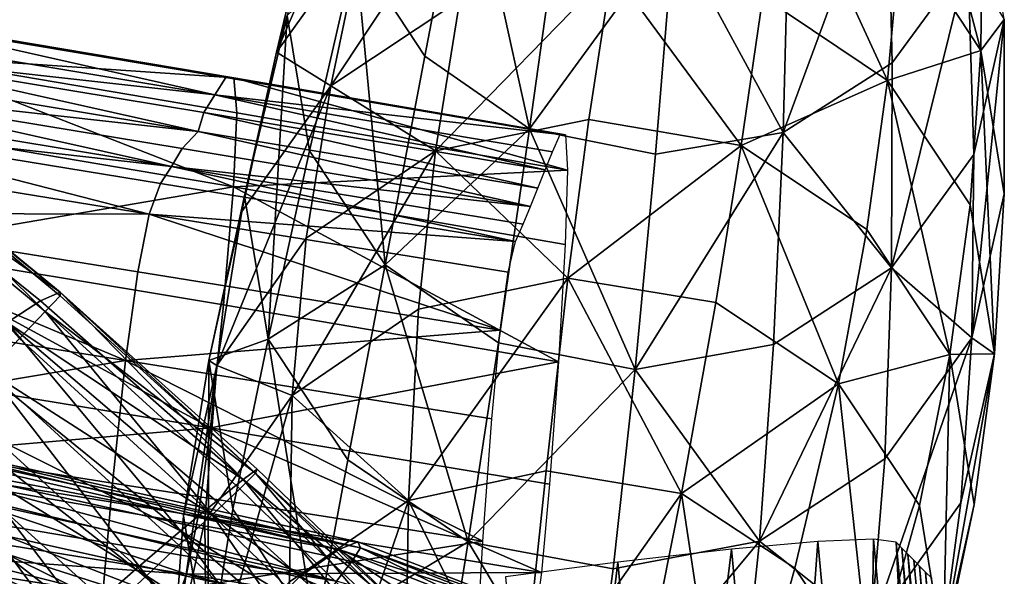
# Model space of a CAD drawing. Header units: millimetres. Extents: x -312 to 313, y -340 to 267.
# Tile 72 of 73: x 200 to 248, y 184 to 211. Entities that reach past the tile are written whole.
import ezdxf

# ---------------------------------------------------------------- set-up
doc = ezdxf.new("R2010")
doc.units = ezdxf.units.MM
doc.layers.add('Default', color=7, linetype='Continuous', true_color=0x000000)

msp = doc.modelspace()

# ---------------------------------------------------------------- linework, layer by layer
at = {"layer": 'Default', "color": 18, "true_color": 0x000000}
for points in [[(212.303, 209.542, 287.494), (216.564, 215.483, 288.277), (218.348, 223.534, 223.743)], [(212.303, 209.542, 287.494), (218.348, 223.534, 223.743), (214.317, 217.969, 222.977)], [(246.879, 209.631, 287.998), (243.258, 223.401, 224.119), (242.965, 215.56, 288.663)], [(246.879, 209.631, 287.998), (246.952, 217.79, 223.47), (243.258, 223.401, 224.119)], [(216.183, 214.538, 152.676), (221.612, 219.929, 83.398), (219.595, 209.352, 152.048)], [(224.731, 205.785, 151.665), (219.595, 209.352, 152.048), (221.612, 219.929, 83.398)], [(224.731, 205.785, 151.665), (221.612, 219.929, 83.398), (226.242, 216.68, 83.037)], [(222.705, 219.531, 288.858), (216.564, 215.483, 288.277), (214.977, 207.891, 344.608)], [(222.705, 219.531, 288.858), (214.977, 207.891, 344.608), (221.302, 212.119, 345.208)], [(237.053, 219.577, 289.067), (236.18, 212.278, 345.426), (242.305, 208.157, 345.007)], [(237.053, 219.577, 289.067), (242.305, 208.157, 345.007), (242.965, 215.56, 288.663)], [(237.173, 205.6, 151.861), (237.457, 216.409, 83.221), (242.279, 219.431, 83.737)], [(237.173, 205.6, 151.861), (242.279, 219.431, 83.737), (242.521, 209.011, 152.409)], [(246.246, 214.094, 153.15), (242.521, 209.011, 152.409), (242.279, 219.431, 83.737)], [(212.303, 209.542, 287.494), (214.317, 217.969, 222.977), (212.838, 211.344, 222.119)], [(246.879, 209.631, 287.998), (248.03, 211.145, 222.649), (246.952, 217.79, 223.47)], [(224.731, 205.785, 151.665), (226.242, 216.68, 83.037), (231.818, 215.499, 82.983)], [(237.173, 205.6, 151.861), (231.818, 215.499, 82.983), (237.457, 216.409, 83.221)], [(246.879, 209.631, 287.998), (242.965, 215.56, 288.663), (242.305, 208.157, 345.007)], [(212.303, 209.542, 287.494), (214.977, 207.891, 344.608), (216.564, 215.483, 288.277)], [(224.731, 205.785, 151.665), (231.818, 215.499, 82.983), (230.917, 204.53, 151.608)], [(237.173, 205.6, 151.861), (230.917, 204.53, 151.608), (231.818, 215.499, 82.983)], [(216.183, 214.538, 152.676), (213.934, 204.704, 221.298), (212.838, 211.344, 222.119)], [(216.183, 214.538, 152.676), (217.634, 199.099, 220.65), (213.934, 204.704, 221.298)], [(216.183, 214.538, 152.676), (219.595, 209.352, 152.048), (217.634, 199.099, 220.65)], [(246.246, 214.094, 153.15), (242.495, 198.95, 221.025), (242.521, 209.011, 152.409)], [(246.246, 214.094, 153.15), (246.531, 204.514, 221.791), (242.495, 198.95, 221.025)], [(246.246, 214.094, 153.15), (248.03, 211.145, 222.649), (246.531, 204.514, 221.791)], [(220.108, 204.703, 397.382), (228.775, 213.59, 345.487), (221.302, 212.119, 345.208)], [(220.108, 204.703, 397.382), (227.638, 206.234, 397.665), (228.775, 213.59, 345.487)], [(235.108, 204.959, 397.604), (228.775, 213.59, 345.487), (227.638, 206.234, 397.665)], [(235.108, 204.959, 397.604), (236.18, 212.278, 345.426), (228.775, 213.59, 345.487)], [(235.108, 204.959, 397.604), (242.305, 208.157, 345.007), (236.18, 212.278, 345.426)], [(220.108, 204.703, 397.382), (221.302, 212.119, 345.208), (214.977, 207.891, 344.608)], [(211.896, 195.451, 285.772), (210.737, 202.494, 286.613), (212.838, 211.344, 222.119)], [(212.303, 209.542, 287.494), (212.838, 211.344, 222.119), (210.737, 202.494, 286.613)], [(211.896, 195.451, 285.772), (212.838, 211.344, 222.119), (213.934, 204.704, 221.298)], [(192.911, 211.128, 370.887), (192.259, 210.28, 376.965), (209.28, 207.449, 378.794)], [(210.22, 208.286, 367.112), (193.405, 211.118, 365.474), (192.911, 211.128, 370.887)], [(210.22, 208.286, 367.112), (192.911, 211.128, 370.887), (209.815, 208.299, 372.586)], [(192.911, 211.128, 370.887), (209.28, 207.449, 378.794), (209.815, 208.299, 372.586)], [(193.578, 209.413, 361.069), (193.405, 211.118, 365.474), (210.22, 208.286, 367.112)], [(246.436, 195.522, 286.277), (248.03, 211.145, 222.649), (248.023, 202.58, 287.158)], [(246.436, 195.522, 286.277), (246.531, 204.514, 221.791), (248.03, 211.145, 222.649)], [(246.879, 209.631, 287.998), (248.023, 202.58, 287.158), (248.03, 211.145, 222.649)], [(209.28, 207.449, 378.794), (192.259, 210.28, 376.965), (191.61, 209.414, 383.361)], [(191.61, 209.414, 383.361), (190.962, 208.54, 389.916), (208.47, 205.647, 392.32)], [(209.28, 207.449, 378.794), (191.61, 209.414, 383.361), (208.746, 206.574, 385.432)], [(191.61, 209.414, 383.361), (208.47, 205.647, 392.32), (208.746, 206.574, 385.432)], [(210.202, 202.924, 359.427), (193.387, 205.772, 357.838), (193.578, 209.413, 361.069)], [(210.202, 202.924, 359.427), (193.578, 209.413, 361.069), (210.361, 206.569, 362.673)], [(193.578, 209.413, 361.069), (210.22, 208.286, 367.112), (210.361, 206.569, 362.673)], [(212.303, 209.542, 287.494), (208.982, 194.4, 342.884), (210.603, 201.715, 343.798)], [(212.303, 209.542, 287.494), (210.737, 202.494, 286.613), (208.982, 194.4, 342.884)], [(212.303, 209.542, 287.494), (210.603, 201.715, 343.798), (214.977, 207.891, 344.608)], [(224.731, 205.785, 151.665), (217.634, 199.099, 220.65), (219.595, 209.352, 152.048)], [(246.879, 209.631, 287.998), (242.305, 208.157, 345.007), (246.356, 202.04, 344.318)], [(246.879, 209.631, 287.998), (246.356, 202.04, 344.318), (247.541, 194.739, 343.445)], [(246.879, 209.631, 287.998), (247.541, 194.739, 343.445), (248.023, 202.58, 287.158)], [(237.173, 205.6, 151.861), (242.521, 209.011, 152.409), (242.495, 198.95, 221.025)], [(208.47, 205.647, 392.32), (190.962, 208.54, 389.916), (190.316, 207.67, 396.472)], [(209.28, 207.449, 378.794), (226.224, 205.5, 374.252), (209.815, 208.299, 372.586)], [(226.224, 205.5, 374.252), (210.22, 208.286, 367.112), (209.815, 208.299, 372.586)], [(209.377, 194.161, 395.952), (213.758, 200.408, 396.775), (214.977, 207.891, 344.608)], [(209.377, 194.161, 395.952), (214.977, 207.891, 344.608), (210.603, 201.715, 343.798)], [(210.22, 208.286, 367.112), (226.498, 205.482, 368.73), (226.592, 203.751, 364.259)], [(210.22, 208.286, 367.112), (226.592, 203.751, 364.259), (210.361, 206.569, 362.673)], [(226.224, 205.5, 374.252), (226.498, 205.482, 368.73), (210.22, 208.286, 367.112)], [(220.108, 204.703, 397.382), (214.977, 207.891, 344.608), (213.758, 200.408, 396.775)], [(235.108, 204.959, 397.604), (241.279, 200.842, 397.178), (242.305, 208.157, 345.007)], [(245.358, 194.698, 396.477), (242.305, 208.157, 345.007), (241.279, 200.842, 397.178)], [(245.358, 194.698, 396.477), (246.356, 202.04, 344.318), (242.305, 208.157, 345.007)], [(190.316, 207.67, 396.472), (189.668, 206.81, 402.866), (207.149, 203.936, 405.776)], [(208.47, 205.647, 392.32), (190.316, 207.67, 396.472), (207.682, 204.806, 399.138)], [(190.316, 207.67, 396.472), (207.149, 203.936, 405.776), (207.682, 204.806, 399.138)], [(225.497, 203.766, 387.438), (209.28, 207.449, 378.794), (208.746, 206.574, 385.432)], [(225.497, 203.766, 387.438), (225.86, 204.649, 380.571), (209.28, 207.449, 378.794)], [(209.28, 207.449, 378.794), (225.86, 204.649, 380.571), (226.224, 205.5, 374.252)], [(207.149, 203.936, 405.776), (189.668, 206.81, 402.866), (189.016, 205.968, 408.936)], [(208.746, 206.574, 385.432), (208.47, 205.647, 392.32), (225.134, 202.87, 394.58)], [(208.746, 206.574, 385.432), (225.134, 202.87, 394.58), (225.497, 203.766, 387.438)], [(226.592, 203.751, 364.259), (210.202, 202.924, 359.427), (210.361, 206.569, 362.673)], [(189.016, 205.968, 408.936), (188.349, 204.469, 414.074), (206.066, 201.586, 417.176)], [(207.149, 203.936, 405.776), (189.016, 205.968, 408.936), (206.614, 203.088, 411.977)], [(189.016, 205.968, 408.936), (206.066, 201.586, 417.176), (206.614, 203.088, 411.977)], [(201.685, 197.767, 700.362), (190.748, 205.365, 695.872), (191.773, 205.899, 703.242)], [(201.685, 197.767, 700.362), (191.773, 205.899, 703.242), (191.803, 205.742, 707.936)], [(220.108, 204.703, 397.382), (226.615, 198.455, 449.674), (227.638, 206.234, 397.665)], [(235.108, 204.959, 397.604), (227.638, 206.234, 397.665), (226.615, 198.455, 449.674)], [(200.961, 196.812, 707.667), (191.803, 205.742, 707.936), (191.118, 204.955, 711.085)], [(200.961, 196.812, 707.667), (201.695, 197.585, 704.654), (191.803, 205.742, 707.936)], [(201.685, 197.767, 700.362), (191.803, 205.742, 707.936), (201.695, 197.585, 704.654)], [(192.787, 199.956, 355.944), (193.387, 205.772, 357.838), (210.202, 202.924, 359.427)], [(224.772, 201.973, 401.721), (208.47, 205.647, 392.32), (207.682, 204.806, 399.138)], [(224.772, 201.973, 401.721), (225.134, 202.87, 394.58), (208.47, 205.647, 392.32)], [(224.731, 205.785, 151.665), (223.204, 195.271, 220.255), (217.634, 199.099, 220.65)], [(224.731, 205.785, 151.665), (229.911, 193.964, 220.197), (223.204, 195.271, 220.255)], [(224.731, 205.785, 151.665), (230.917, 204.53, 151.608), (229.911, 193.964, 220.197)], [(237.173, 205.6, 151.861), (236.695, 195.188, 220.459), (229.911, 193.964, 220.197)], [(237.173, 205.6, 151.861), (229.911, 193.964, 220.197), (230.917, 204.53, 151.608)], [(237.173, 205.6, 151.861), (242.495, 198.95, 221.025), (236.695, 195.188, 220.459)], [(190.748, 205.365, 695.872), (200.722, 197.33, 693.76), (199.086, 196.273, 685.861)], [(201.685, 197.767, 700.362), (200.722, 197.33, 693.76), (190.748, 205.365, 695.872)], [(200.961, 196.812, 707.667), (191.118, 204.955, 711.085), (199.696, 195.48, 710.433)], [(235.108, 204.959, 397.604), (226.615, 198.455, 449.674), (233.879, 197.25, 449.615)], [(235.108, 204.959, 397.604), (233.879, 197.25, 449.615), (239.886, 193.263, 449.204)], [(235.108, 204.959, 397.604), (239.886, 193.263, 449.204), (241.279, 200.842, 397.178)], [(206.066, 201.586, 417.176), (188.349, 204.469, 414.074), (187.649, 201.639, 417.674)], [(207.149, 203.936, 405.776), (224.772, 201.973, 401.721), (207.682, 204.806, 399.138)], [(211.896, 195.451, 285.772), (213.934, 204.704, 221.298), (217.634, 199.099, 220.65)], [(220.108, 204.703, 397.382), (213.758, 200.408, 396.775), (213.079, 192.685, 448.814)], [(220.108, 204.703, 397.382), (213.079, 192.685, 448.814), (219.284, 196.92, 449.401)], [(220.108, 204.703, 397.382), (219.284, 196.92, 449.401), (226.615, 198.455, 449.674)], [(246.436, 195.522, 286.277), (242.495, 198.95, 221.025), (246.531, 204.514, 221.791)], [(224.046, 200.24, 414.908), (207.149, 203.936, 405.776), (206.614, 203.088, 411.977)], [(224.046, 200.24, 414.908), (224.41, 201.091, 408.588), (207.149, 203.936, 405.776)], [(207.149, 203.936, 405.776), (224.41, 201.091, 408.588), (224.772, 201.973, 401.721)], [(226.592, 203.751, 364.259), (226.483, 200.104, 360.994), (210.202, 202.924, 359.427)], [(206.066, 201.586, 417.176), (224.046, 200.24, 414.908), (206.614, 203.088, 411.977)], [(192.787, 199.956, 355.944), (210.202, 202.924, 359.427), (209.71, 197.13, 357.529)], [(211.896, 195.451, 285.772), (208.982, 194.4, 342.884), (210.737, 202.494, 286.613)], [(210.202, 202.924, 359.427), (226.15, 194.337, 359.09), (209.71, 197.13, 357.529)], [(210.202, 202.924, 359.427), (226.483, 200.104, 360.994), (226.15, 194.337, 359.09)], [(246.436, 195.522, 286.277), (248.023, 202.58, 287.158), (247.541, 194.739, 343.445)], [(245.358, 194.698, 396.477), (247.541, 194.739, 343.445), (246.356, 202.04, 344.318)], [(187.649, 201.639, 417.674), (186.91, 197.292, 419.491), (204.891, 194.407, 422.622)], [(206.066, 201.586, 417.176), (187.649, 201.639, 417.674), (205.494, 198.751, 420.801)], [(187.649, 201.639, 417.674), (204.891, 194.407, 422.622), (205.494, 198.751, 420.801)], [(223.285, 195.89, 423.802), (206.066, 201.586, 417.176), (205.494, 198.751, 420.801)], [(223.285, 195.89, 423.802), (223.673, 198.734, 420.154), (206.066, 201.586, 417.176)], [(206.066, 201.586, 417.176), (223.673, 198.734, 420.154), (224.046, 200.24, 414.908)], [(209.377, 194.161, 395.952), (210.603, 201.715, 343.798), (208.982, 194.4, 342.884)], [(245.358, 194.698, 396.477), (241.279, 200.842, 397.178), (239.886, 193.263, 449.204)], [(209.377, 194.161, 395.952), (213.079, 192.685, 448.814), (213.758, 200.408, 396.775)], [(209.068, 191.102, 357.321), (192.004, 193.904, 355.734), (192.787, 199.956, 355.944)], [(209.068, 191.102, 357.321), (192.787, 199.956, 355.944), (209.71, 197.13, 357.529)], [(204.891, 194.407, 422.622), (223.285, 195.89, 423.802), (205.494, 198.751, 420.801)], [(211.896, 195.451, 285.772), (217.634, 199.099, 220.65), (215.816, 189.526, 285.107)], [(221.718, 185.506, 284.703), (215.816, 189.526, 285.107), (217.634, 199.099, 220.65)], [(221.718, 185.506, 284.703), (217.634, 199.099, 220.65), (223.204, 195.271, 220.255)], [(236.015, 185.53, 284.912), (236.695, 195.188, 220.459), (242.495, 198.95, 221.025)], [(236.015, 185.53, 284.912), (242.495, 198.95, 221.025), (242.159, 189.575, 285.493)], [(246.436, 195.522, 286.277), (242.159, 189.575, 285.493), (242.495, 198.95, 221.025)], [(218.791, 187.537, 506.313), (225.538, 188.99, 506.567), (226.615, 198.455, 449.674)], [(218.791, 187.537, 506.313), (226.615, 198.455, 449.674), (219.284, 196.92, 449.401)], [(232.191, 187.884, 506.511), (226.615, 198.455, 449.674), (225.538, 188.99, 506.567)], [(232.191, 187.884, 506.511), (233.879, 197.25, 449.615), (226.615, 198.455, 449.674)], [(201.685, 197.767, 700.362), (210.664, 188.559, 691.58), (200.722, 197.33, 693.76)], [(201.685, 197.767, 700.362), (211.351, 189.063, 697.607), (210.664, 188.559, 691.58)], [(201.685, 197.767, 700.362), (201.695, 197.585, 704.654), (211.273, 188.876, 701.557)], [(201.685, 197.767, 700.362), (211.273, 188.876, 701.557), (211.351, 189.063, 697.607)], [(204.891, 194.407, 422.622), (186.91, 197.292, 419.491), (186.129, 191.245, 419.279)], [(199.086, 196.273, 685.861), (200.722, 197.33, 693.76), (210.664, 188.559, 691.58)], [(200.961, 196.812, 707.667), (211.273, 188.876, 701.557), (201.695, 197.585, 704.654)], [(232.191, 187.884, 506.511), (239.886, 193.263, 449.204), (233.879, 197.25, 449.615)], [(200.961, 196.812, 707.667), (199.696, 195.48, 710.433), (209.152, 186.836, 707.144)], [(200.961, 196.812, 707.667), (209.152, 186.836, 707.144), (210.514, 188.1, 704.409)], [(200.961, 196.812, 707.667), (210.514, 188.1, 704.409), (211.273, 188.876, 701.557)], [(226.15, 194.337, 359.09), (209.068, 191.102, 357.321), (209.71, 197.13, 357.529)], [(218.791, 187.537, 506.313), (219.284, 196.92, 449.401), (213.079, 192.685, 448.814)], [(199.086, 196.273, 685.861), (207.588, 186.037, 677.086), (197.063, 194.597, 677.676)], [(199.086, 196.273, 685.861), (210.664, 188.559, 691.58), (209.361, 187.504, 684.424)], [(199.086, 196.273, 685.861), (209.361, 187.504, 684.424), (207.588, 186.037, 677.086)], [(204.891, 194.407, 422.622), (222.876, 191.544, 425.633), (223.285, 195.89, 423.802)], [(198.163, 193.874, 712.481), (209.152, 186.836, 707.144), (199.696, 195.48, 710.433)], [(211.896, 195.451, 285.772), (210.171, 187.106, 342.011), (208.982, 194.4, 342.884)], [(211.896, 195.451, 285.772), (214.223, 180.992, 341.321), (210.171, 187.106, 342.011)], [(211.896, 195.451, 285.772), (215.816, 189.526, 285.107), (214.223, 180.992, 341.321)], [(221.718, 185.506, 284.703), (223.204, 195.271, 220.255), (229.911, 193.964, 220.197)], [(246.436, 195.522, 286.277), (241.476, 181.219, 341.719), (242.159, 189.575, 285.493)], [(246.436, 195.522, 286.277), (245.901, 187.412, 342.533), (241.476, 181.219, 341.719)], [(246.436, 195.522, 286.277), (247.541, 194.739, 343.445), (245.901, 187.412, 342.533)], [(236.015, 185.53, 284.912), (229.911, 193.964, 220.197), (236.695, 195.188, 220.459)], [(204.891, 194.407, 422.622), (186.129, 191.245, 419.279), (204.251, 188.379, 422.412)], [(194.784, 192.457, 670.3), (197.063, 194.597, 677.676), (207.588, 186.037, 677.086)], [(222.442, 185.536, 425.427), (204.891, 194.407, 422.622), (204.251, 188.379, 422.412)], [(222.442, 185.536, 425.427), (222.876, 191.544, 425.633), (204.891, 194.407, 422.622)], [(208.934, 179.429, 394.137), (207.746, 186.778, 395.024), (208.982, 194.4, 342.884)], [(209.377, 194.161, 395.952), (208.982, 194.4, 342.884), (207.746, 186.778, 395.024)], [(208.934, 179.429, 394.137), (208.982, 194.4, 342.884), (210.171, 187.106, 342.011)], [(226.15, 194.337, 359.09), (225.715, 188.337, 358.888), (209.068, 191.102, 357.321)], [(245.358, 194.698, 396.477), (239.886, 193.263, 449.204), (243.861, 187.286, 448.529)], [(245.358, 194.698, 396.477), (243.861, 187.286, 448.529), (245.028, 180.109, 447.674)], [(244.903, 179.943, 394.664), (247.541, 194.739, 343.445), (246.552, 187.342, 395.591)], [(244.903, 179.943, 394.664), (245.901, 187.412, 342.533), (247.541, 194.739, 343.445)], [(245.358, 194.698, 396.477), (245.028, 180.109, 447.674), (246.552, 187.342, 395.591)], [(245.358, 194.698, 396.477), (246.552, 187.342, 395.591), (247.541, 194.739, 343.445)], [(191.265, 189.555, 357.548), (192.004, 193.904, 355.734), (209.068, 191.102, 357.321)], [(198.163, 193.874, 712.481), (196.628, 192.275, 713.34), (205.92, 183.84, 710.13)], [(198.163, 193.874, 712.481), (205.92, 183.84, 710.13), (207.513, 185.333, 709.229)], [(198.163, 193.874, 712.481), (207.513, 185.333, 709.229), (209.152, 186.836, 707.144)], [(209.377, 194.161, 395.952), (207.196, 179.341, 447.125), (208.787, 186.557, 448.02)], [(209.377, 194.161, 395.952), (207.746, 186.778, 395.024), (207.196, 179.341, 447.125)], [(209.377, 194.161, 395.952), (208.787, 186.557, 448.02), (213.079, 192.685, 448.814)], [(221.718, 185.506, 284.703), (229.911, 193.964, 220.197), (228.826, 184.174, 284.643)], [(236.015, 185.53, 284.912), (228.826, 184.174, 284.643), (229.911, 193.964, 220.197)], [(232.191, 187.884, 506.511), (237.753, 184.207, 506.13), (239.886, 193.263, 449.204)], [(241.472, 178.68, 505.503), (239.886, 193.263, 449.204), (237.753, 184.207, 506.13)], [(241.472, 178.68, 505.503), (243.861, 187.286, 448.529), (239.886, 193.263, 449.204)], [(194.784, 192.457, 670.3), (202.84, 181.903, 665.246), (192.385, 190.008, 664.819)], [(194.784, 192.457, 670.3), (205.397, 184.168, 670.412), (202.84, 181.903, 665.246)], [(194.784, 192.457, 670.3), (207.588, 186.037, 677.086), (205.397, 184.168, 670.412)], [(208.865, 177.785, 505.027), (213.079, 192.685, 448.814), (208.787, 186.557, 448.02)], [(208.865, 177.785, 505.027), (212.945, 183.534, 505.767), (213.079, 192.685, 448.814)], [(218.791, 187.537, 506.313), (213.079, 192.685, 448.814), (212.945, 183.534, 505.767)], [(194.997, 190.571, 713.625), (205.92, 183.84, 710.13), (196.628, 192.275, 713.34)], [(186.129, 191.245, 419.279), (185.53, 185.434, 417.384), (203.759, 182.584, 420.513)], [(186.129, 191.245, 419.279), (203.759, 182.584, 420.513), (204.251, 188.379, 422.412)], [(188.734, 189.797, 422.108), (215.368, 185.126, 424.257), (189.986, 190.924, 419.916)], [(190.669, 191.188, 417.854), (189.986, 190.924, 419.916), (215.368, 185.126, 424.257)], [(190.669, 191.188, 417.854), (215.368, 185.126, 424.257), (216.293, 185.502, 422.152)], [(190.669, 191.188, 417.854), (216.426, 185.208, 420.317), (190.893, 190.837, 416.107)], [(190.669, 191.188, 417.854), (216.293, 185.502, 422.152), (216.426, 185.208, 420.317)], [(191.265, 189.555, 357.548), (209.068, 191.102, 357.321), (208.464, 186.757, 359.142)], [(209.068, 191.102, 357.321), (225.307, 183.993, 360.72), (208.464, 186.757, 359.142)], [(209.068, 191.102, 357.321), (225.715, 188.337, 358.888), (225.307, 183.993, 360.72)], [(190.766, 190.12, 414.861), (190.893, 190.837, 416.107), (216.426, 185.208, 420.317)], [(194.997, 190.571, 713.625), (193.179, 188.645, 713.949), (202.378, 180.537, 710.708)], [(194.997, 190.571, 713.625), (202.378, 180.537, 710.708), (204.25, 182.269, 710.43)], [(194.997, 190.571, 713.625), (204.25, 182.269, 710.43), (205.92, 183.84, 710.13)], [(190.3, 187.717, 661.407), (192.385, 190.008, 664.819), (202.84, 181.903, 665.246)], [(190.766, 190.12, 414.861), (215.25, 183.579, 418.041), (190.433, 189.089, 414.002)], [(190.766, 190.12, 414.861), (216.426, 185.208, 420.317), (216.008, 184.544, 418.985)], [(190.766, 190.12, 414.861), (216.008, 184.544, 418.985), (215.25, 183.579, 418.041)], [(188.734, 189.797, 422.108), (187.173, 187.089, 424.827), (210.887, 181.188, 428.71)], [(188.734, 189.797, 422.108), (210.887, 181.188, 428.71), (213.413, 183.776, 426.401)], [(188.734, 189.797, 422.108), (213.413, 183.776, 426.401), (215.368, 185.126, 424.257)], [(207.891, 183.919, 362.768), (190.564, 186.723, 361.148), (191.265, 189.555, 357.548)], [(207.891, 183.919, 362.768), (191.265, 189.555, 357.548), (208.464, 186.757, 359.142)], [(221.718, 185.506, 284.703), (214.223, 180.992, 341.321), (215.816, 189.526, 285.107)], [(236.015, 185.53, 284.912), (242.159, 189.575, 285.493), (241.476, 181.219, 341.719)], [(190.041, 187.795, 413.416), (190.433, 189.089, 414.002), (215.25, 183.579, 418.041)], [(219.454, 181.293, 695.363), (210.664, 188.559, 691.58), (211.351, 189.063, 697.607)], [(219.454, 181.293, 695.363), (211.351, 189.063, 697.607), (211.273, 188.876, 701.557)], [(218.791, 187.537, 506.313), (224.24, 176.575, 573.393), (225.538, 188.99, 506.567)], [(232.191, 187.884, 506.511), (225.538, 188.99, 506.567), (224.24, 176.575, 573.393)], [(191.579, 186.934, 714.144), (202.378, 180.537, 710.708), (193.179, 188.645, 713.949)], [(218.018, 179.649, 683.101), (209.361, 187.504, 684.424), (210.664, 188.559, 691.58)], [(218.512, 180.341, 701.786), (211.273, 188.876, 701.557), (210.514, 188.1, 704.409)], [(218.018, 179.649, 683.101), (210.664, 188.559, 691.58), (219.016, 180.722, 689.726)], [(219.454, 181.293, 695.363), (219.016, 180.722, 689.726), (210.664, 188.559, 691.58)], [(218.512, 180.341, 701.786), (219.294, 181.108, 699.068), (211.273, 188.876, 701.557)], [(219.454, 181.293, 695.363), (211.273, 188.876, 701.557), (219.294, 181.108, 699.068)], [(203.759, 182.584, 420.513), (222.442, 185.536, 425.427), (204.251, 188.379, 422.412)], [(218.512, 180.341, 701.786), (210.514, 188.1, 704.409), (209.152, 186.836, 707.144)], [(190.041, 187.795, 413.416), (213.472, 180.28, 416.98), (189.62, 185.565, 413.1)], [(190.041, 187.795, 413.416), (215.25, 183.579, 418.041), (214.368, 182.379, 417.373)], [(190.041, 187.795, 413.416), (214.368, 182.379, 417.373), (213.472, 180.28, 416.98)], [(190.3, 187.717, 661.407), (202.84, 181.903, 665.246), (200.53, 179.743, 661.939)], [(190.3, 187.717, 661.407), (200.53, 179.743, 661.939), (199.075, 178.189, 660.847)], [(218.791, 187.537, 506.313), (212.945, 183.534, 505.767), (213.364, 171.769, 572.671)], [(218.791, 187.537, 506.313), (213.364, 171.769, 572.671), (218.585, 175.32, 573.164)], [(218.791, 187.537, 506.313), (218.585, 175.32, 573.164), (224.24, 176.575, 573.393)], [(232.191, 187.884, 506.511), (224.24, 176.575, 573.393), (229.743, 175.601, 573.342)], [(232.191, 187.884, 506.511), (229.743, 175.601, 573.342), (234.506, 172.464, 572.998)], [(232.191, 187.884, 506.511), (234.506, 172.464, 572.998), (237.753, 184.207, 506.13)], [(185.557, 182.083, 428.467), (210.887, 181.188, 428.71), (187.173, 187.089, 424.827)], [(218.018, 179.649, 683.101), (207.588, 186.037, 677.086), (209.361, 187.504, 684.424)], [(208.934, 179.429, 394.137), (210.171, 187.106, 342.011), (214.223, 180.992, 341.321)], [(241.472, 178.68, 505.503), (245.028, 180.109, 447.674), (243.861, 187.286, 448.529)], [(244.903, 179.943, 394.664), (241.476, 181.219, 341.719), (245.901, 187.412, 342.533)], [(244.903, 179.943, 394.664), (246.552, 187.342, 395.591), (245.028, 180.109, 447.674)], [(189.895, 185.22, 366.294), (190.564, 186.723, 361.148), (207.891, 183.919, 362.768)], [(191.579, 186.934, 714.144), (190.603, 185.87, 714.04), (199.71, 177.987, 710.804)], [(191.579, 186.934, 714.144), (200.724, 178.992, 710.867), (202.378, 180.537, 710.708)], [(191.579, 186.934, 714.144), (199.71, 177.987, 710.804), (200.724, 178.992, 710.867)], [(208.934, 179.429, 394.137), (207.196, 179.341, 447.125), (207.746, 186.778, 395.024)], [(208.865, 177.785, 505.027), (208.787, 186.557, 448.02), (207.196, 179.341, 447.125)], [(215.365, 177.739, 706.543), (209.152, 186.836, 707.144), (207.513, 185.333, 709.229)], [(225.307, 183.993, 360.72), (207.891, 183.919, 362.768), (208.464, 186.757, 359.142)], [(215.365, 177.739, 706.543), (217.081, 179.165, 704.461), (209.152, 186.836, 707.144)], [(218.512, 180.341, 701.786), (209.152, 186.836, 707.144), (217.081, 179.165, 704.461)], [(189.937, 185.13, 713.787), (199.71, 177.987, 710.804), (190.603, 185.87, 714.04)], [(214.417, 176.675, 670.331), (205.397, 184.168, 670.412), (207.588, 186.037, 677.086)], [(218.018, 179.649, 683.101), (216.499, 178.328, 676.429), (207.588, 186.037, 677.086)], [(214.417, 176.675, 670.331), (207.588, 186.037, 677.086), (216.499, 178.328, 676.429)], [(241.611, 185.636, 418.309), (238.87, 185.519, 422.332), (241.25, 159.994, 423.629)], [(241.611, 185.636, 418.309), (241.25, 159.994, 423.629), (243.991, 160.111, 419.606)], [(242.718, 185.48, 412.802), (241.611, 185.636, 418.309), (243.991, 160.111, 419.606)], [(203.759, 182.584, 420.513), (185.53, 185.434, 417.384), (185.339, 181.795, 414.148)], [(189.199, 181.719, 413.048), (189.62, 185.565, 413.1), (213.472, 180.28, 416.98)], [(206.808, 181.565, 374.179), (189.244, 184.374, 372.371), (189.895, 185.22, 366.294)], [(206.808, 181.565, 374.179), (189.895, 185.22, 366.294), (207.343, 182.414, 367.972)], [(189.895, 185.22, 366.294), (207.891, 183.919, 362.768), (207.343, 182.414, 367.972)], [(189.937, 185.13, 713.787), (199.016, 177.252, 710.631), (199.71, 177.987, 710.804)], [(203.759, 182.584, 420.513), (222.108, 179.761, 423.526), (222.442, 185.536, 425.427)], [(215.365, 177.739, 706.543), (207.513, 185.333, 709.229), (205.92, 183.84, 710.13)], [(223.521, 179.621, 428.144), (215.368, 185.126, 424.257), (213.413, 183.776, 426.401)], [(221.718, 185.506, 284.703), (220.33, 176.864, 340.902), (214.223, 180.992, 341.321)], [(226.671, 181.493, 423.985), (216.293, 185.502, 422.152), (215.368, 185.126, 424.257)], [(226.671, 181.493, 423.985), (215.368, 185.126, 424.257), (225.672, 181.088, 426.08)], [(223.521, 179.621, 428.144), (225.672, 181.088, 426.08), (215.368, 185.126, 424.257)], [(226.393, 180.387, 420.787), (216.008, 184.544, 418.985), (216.426, 185.208, 420.317)], [(226.671, 181.493, 423.985), (216.426, 185.208, 420.317), (216.293, 185.502, 422.152)], [(226.671, 181.493, 423.985), (226.813, 181.153, 422.129), (216.426, 185.208, 420.317)], [(226.393, 180.387, 420.787), (216.426, 185.208, 420.317), (226.813, 181.153, 422.129)], [(221.718, 185.506, 284.703), (227.684, 175.53, 340.839), (220.33, 176.864, 340.902)], [(221.718, 185.506, 284.703), (228.826, 184.174, 284.643), (227.684, 175.53, 340.839)], [(236.015, 185.53, 284.912), (235.12, 176.983, 341.117), (227.684, 175.53, 340.839)], [(236.015, 185.53, 284.912), (227.684, 175.53, 340.839), (228.826, 184.174, 284.643)], [(234.637, 185.136, 424.729), (229.057, 184.499, 425.358), (231.437, 158.974, 426.656)], [(234.637, 185.136, 424.729), (231.437, 158.974, 426.656), (237.018, 159.611, 426.026)], [(238.87, 185.519, 422.332), (234.637, 185.136, 424.729), (237.018, 159.611, 426.026)], [(236.015, 185.53, 284.912), (241.476, 181.219, 341.719), (235.12, 176.983, 341.117)], [(238.87, 185.519, 422.332), (237.018, 159.611, 426.026), (241.25, 159.994, 423.629)], [(242.718, 185.48, 412.802), (243.991, 160.111, 419.606), (245.098, 159.955, 414.1)], [(243.008, 185.186, 406.564), (242.718, 185.48, 412.802), (245.098, 159.955, 414.1)], [(243.008, 185.186, 406.564), (245.098, 159.955, 414.1), (245.388, 159.661, 407.861)], [(243.297, 184.893, 400.345), (243.008, 185.186, 406.564), (245.388, 159.661, 407.861)], [(243.297, 184.893, 400.345), (245.388, 159.661, 407.861), (245.677, 159.368, 401.644)], [(245.941, 159.335, 395.423), (243.297, 184.893, 400.345), (245.677, 159.368, 401.644)], [(245.941, 159.335, 395.423), (243.585, 184.601, 394.138), (243.297, 184.893, 400.345)], [(188.595, 183.515, 378.763), (189.244, 184.374, 372.371), (206.808, 181.565, 374.179)], [(214.417, 176.675, 670.331), (202.84, 181.903, 665.246), (205.397, 184.168, 670.412)], [(226.393, 180.387, 420.787), (215.25, 183.579, 418.041), (216.008, 184.544, 418.985)], [(229.057, 184.499, 425.358), (223.554, 183.781, 424.278), (225.934, 158.255, 425.576)], [(229.057, 184.499, 425.358), (225.934, 158.255, 425.576), (231.437, 158.974, 426.656)], [(241.472, 178.68, 505.503), (237.753, 184.207, 506.13), (234.506, 172.464, 572.998)], [(243.873, 184.309, 387.932), (243.585, 184.601, 394.138), (245.941, 159.335, 395.423)], [(244.17, 184.016, 381.385), (243.873, 184.309, 387.932), (246.253, 158.783, 389.229)], [(243.873, 184.309, 387.932), (245.941, 159.335, 395.423), (246.253, 158.783, 389.229)], [(212.026, 174.638, 707.788), (205.92, 183.84, 710.13), (204.25, 182.269, 710.43)], [(212.026, 174.638, 707.788), (213.727, 176.221, 707.479), (205.92, 183.84, 710.13)], [(215.365, 177.739, 706.543), (205.92, 183.84, 710.13), (213.727, 176.221, 707.479)], [(207.891, 183.919, 362.768), (224.547, 179.639, 369.618), (207.343, 182.414, 367.972)], [(225.307, 183.993, 360.72), (224.919, 181.146, 364.37), (207.891, 183.919, 362.768)], [(207.891, 183.919, 362.768), (224.919, 181.146, 364.37), (224.547, 179.639, 369.618)], [(244.17, 184.016, 381.385), (246.253, 158.783, 389.229), (246.55, 158.49, 382.683)], [(244.481, 183.721, 374.161), (244.17, 184.016, 381.385), (246.55, 158.49, 382.683)]]:
    msp.add_3dface(points, dxfattribs=at)

doc.saveas('drawing.dxf')
